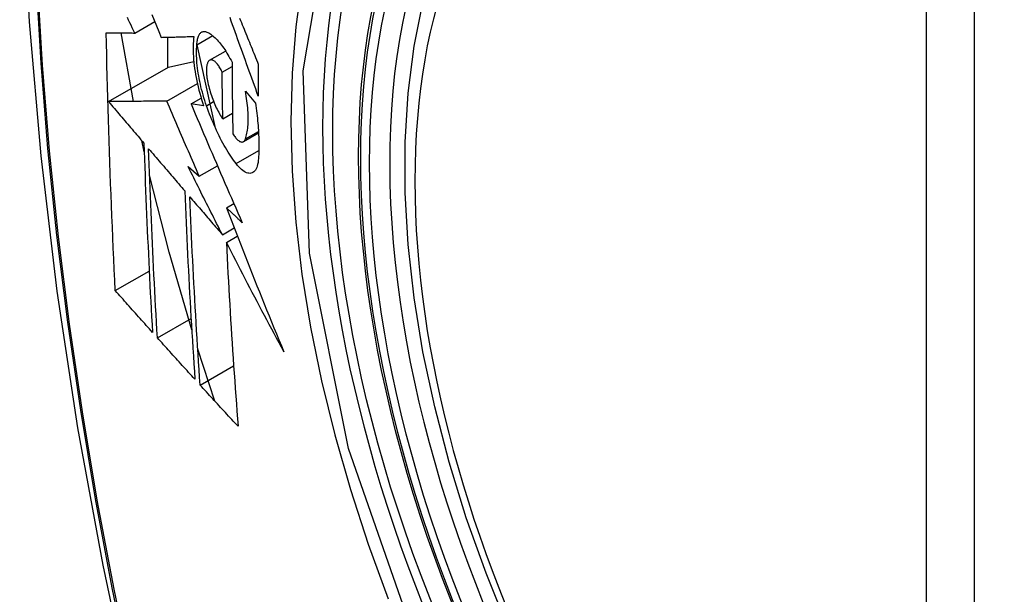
# Model space of a CAD drawing. Header units: inches. Extents: x 20 to 506, y 54 to 236.
# Tile 162 of 245: x 446.386 to 446.727, y 219.305 to 219.504. Entities that reach past the tile are written whole.
import ezdxf

# ---------------------------------------------------------------- set-up
doc = ezdxf.new("R2010")
doc.units = ezdxf.units.IN
doc.header["$MEASUREMENT"] = 0
doc.layers.add('Visible Edges(ANSI)', color=7, linetype='Continuous', lineweight=25)
doc.layers.add('Visible Tangent Edges(ANSI)', color=7, linetype='Continuous', lineweight=25)

msp = doc.modelspace()

# ---------------------------------------------------------------- linework, layer by layer
at = {"layer": 'Visible Edges(ANSI)'}
for p, q in [((446.42623, 219.49933), (446.43314, 219.50332)), ((446.42581, 219.47567), (446.42149, 219.49938)), ((446.44771, 219.49527), (446.45317, 219.49842)), ((446.43756, 219.49789), (446.43756, 219.48736)), ((446.44771, 219.49524), (446.45387, 219.46696)), ((446.45212, 219.4899), (446.45765, 219.4931)), ((446.43792, 219.48756), (446.44662, 219.48945)), ((446.41717, 219.47559), (446.43792, 219.48756)), ((446.45645, 219.48582), (446.45986, 219.48779)), ((446.43729, 219.47578), (446.44787, 219.48188)), ((446.46447, 219.47922), (446.46792, 219.47509)), ((446.44569, 219.47481), (446.4492, 219.47683)), ((446.45004, 219.47419), (446.44569, 219.47481)), ((446.45667, 219.46961), (446.46002, 219.47155)), ((446.46378, 219.46175), (446.46901, 219.46477)), ((446.42949, 219.45827), (446.42864, 219.4621)), ((446.44467, 219.4531), (446.44853, 219.44981)), ((446.44853, 219.44981), (446.4548, 219.45343)), ((446.45793, 219.43883), (446.46049, 219.44031)), ((446.45654, 219.42954), (446.46059, 219.43188)), ((446.45789, 219.4269), (446.46168, 219.42908)), ((446.41951, 219.41019), (446.43122, 219.41696)), ((446.43404, 219.39388), (446.44569, 219.40061)), ((446.45395, 219.37193), (446.44802, 219.3899)), ((446.44883, 219.37752), (446.46041, 219.38421))]:
    msp.add_line(p, q, dxfattribs=at)
at = {"layer": 'Visible Edges(ANSI)', "flags": 128}
for points in [[(446.4405, 219.92638), (446.42765, 219.88832), (446.41659, 219.84914), (446.4073, 219.80891), (446.39974, 219.76769), (446.39389, 219.72555), (446.38975, 219.68255), (446.38727, 219.63876), (446.38645, 219.59423), (446.38727, 219.54903), (446.3897, 219.50322), (446.39372, 219.45687), (446.39931, 219.41003), (446.40646, 219.36278), (446.41514, 219.31519), (446.42533, 219.26731), (446.43701, 219.21922)], [(446.55544, 219.29324), (446.5477, 219.3124), (446.54084, 219.33164), (446.5349, 219.35087), (446.5299, 219.37002), (446.52586, 219.389), (446.52281, 219.40772), (446.52076, 219.42611), (446.51973, 219.44409), (446.51973, 219.46158), (446.52077, 219.4785), (446.52285, 219.4948), (446.52598, 219.51039), (446.53017, 219.5252), (446.5354, 219.53917), (446.54167, 219.55221), (446.54897, 219.56427), (446.55728, 219.57525), (446.56658, 219.58508), (446.5768, 219.59369), (446.58788, 219.601)], [(446.43217, 219.50572), (446.43297, 219.50374), (446.43377, 219.50177), (446.43456, 219.4998), (446.43536, 219.49783)], [(446.42623, 219.49933), (446.4258, 219.50022), (446.42538, 219.50111), (446.42496, 219.502), (446.42453, 219.50289), (446.42411, 219.50378), (446.42368, 219.50467)], [(446.46893, 219.47751), (446.46848, 219.47874), (446.46804, 219.47998), (446.46759, 219.48121), (446.46714, 219.48245), (446.46669, 219.48368), (446.46624, 219.48492), (446.4658, 219.48616), (446.46535, 219.4874), (446.4649, 219.48863), (446.46446, 219.48987), (446.46401, 219.49111), (446.46357, 219.49234), (446.46312, 219.49358), (446.46268, 219.49481), (446.46224, 219.49605), (446.46179, 219.49728), (446.46135, 219.49851), (446.46091, 219.49974), (446.46047, 219.50097), (446.46003, 219.5022), (446.4596, 219.50343), (446.45916, 219.50465)], [(446.46246, 219.50447), (446.46277, 219.50371), (446.46307, 219.50296), (446.46338, 219.5022), (446.46369, 219.50144), (446.464, 219.50069), (446.4643, 219.49993), (446.46461, 219.49917), (446.46492, 219.49841), (446.46523, 219.49765), (446.46554, 219.49689), (446.46585, 219.49613), (446.46615, 219.49538), (446.46646, 219.49462), (446.46677, 219.49386), (446.46708, 219.4931), (446.46739, 219.49234), (446.4677, 219.49158), (446.46801, 219.49082), (446.46832, 219.49006), (446.46863, 219.4893), (446.46894, 219.48854)], [(446.41951, 219.41019), (446.41933, 219.41387), (446.41915, 219.41756), (446.41898, 219.42125), (446.41881, 219.42493), (446.41865, 219.42863), (446.41849, 219.43232), (446.41833, 219.43602), (446.41818, 219.43972), (446.41803, 219.44342), (446.41789, 219.44713), (446.41775, 219.45084), (446.41761, 219.45456), (446.41748, 219.45828), (446.41736, 219.462), (446.41724, 219.46573), (446.41712, 219.46946), (446.41701, 219.4732), (446.41691, 219.47694), (446.41681, 219.48069), (446.41671, 219.48443), (446.41662, 219.48818), (446.41654, 219.49193), (446.41646, 219.49568), (446.41639, 219.49943)], [(446.41639, 219.49943), (446.41678, 219.49943), (446.41717, 219.49942), (446.41756, 219.49942), (446.41796, 219.49941), (446.41836, 219.49941), (446.41876, 219.49941), (446.41916, 219.4994), (446.41957, 219.4994), (446.41998, 219.49939), (446.42039, 219.49939), (446.4208, 219.49938), (446.42122, 219.49938), (446.42163, 219.49938), (446.42205, 219.49937), (446.42246, 219.49937), (446.42288, 219.49936), (446.4233, 219.49936), (446.42372, 219.49935), (446.42414, 219.49935), (446.42456, 219.49935), (446.42497, 219.49934), (446.42539, 219.49934), (446.42581, 219.49933), (446.42623, 219.49933)], [(446.44771, 219.49527), (446.44774, 219.4957), (446.44778, 219.49611), (446.44783, 219.49651), (446.44789, 219.49689), (446.44796, 219.49724), (446.44804, 219.49758), (446.44814, 219.49789), (446.44825, 219.49819), (446.44836, 219.49846), (446.44849, 219.4987), (446.44862, 219.49893), (446.44877, 219.49913), (446.44893, 219.49931), (446.44909, 219.49946), (446.44926, 219.49959), (446.44944, 219.4997), (446.44963, 219.49978), (446.44982, 219.49984), (446.45003, 219.49987), (446.45023, 219.49988), (446.45045, 219.49987), (446.45067, 219.49983), (446.45089, 219.49977), (446.45112, 219.49968)], [(446.45112, 219.49968), (446.45147, 219.49953), (446.45182, 219.49934), (446.45217, 219.49913), (446.45253, 219.49889), (446.45289, 219.49863), (446.45326, 219.49834), (446.45362, 219.49803), (446.45399, 219.49768), (446.45437, 219.49732), (446.45474, 219.49693), (446.45511, 219.49652), (446.45548, 219.49608), (446.45586, 219.49562), (446.45623, 219.49514), (446.4566, 219.49464), (446.45697, 219.49411), (446.45734, 219.49357), (446.45771, 219.493), (446.45808, 219.49241), (446.45844, 219.49181), (446.4588, 219.49119), (446.45915, 219.49055), (446.4595, 219.48989), (446.45985, 219.48921)], [(446.43536, 219.49783), (446.43582, 219.49784), (446.43629, 219.49785), (446.43675, 219.49787), (446.43722, 219.49788), (446.43768, 219.49789), (446.43815, 219.4979), (446.43862, 219.49791), (446.43909, 219.49793), (446.43956, 219.49794), (446.44003, 219.49795), (446.44051, 219.49796), (446.44098, 219.49798), (446.44145, 219.49799), (446.44192, 219.498), (446.4424, 219.49802), (446.44287, 219.49803), (446.44335, 219.49804), (446.44382, 219.49805), (446.4443, 219.49807), (446.44477, 219.49808), (446.44525, 219.49809), (446.44572, 219.49811), (446.44619, 219.49812), (446.44667, 219.49813)], [(446.44667, 219.49813), (446.44657, 219.49736), (446.44649, 219.49656), (446.44643, 219.49573), (446.4464, 219.49486), (446.44639, 219.49397), (446.4464, 219.49305), (446.44643, 219.49211), (446.44648, 219.49115), (446.44655, 219.49016), (446.44665, 219.48915), (446.44677, 219.48813), (446.44691, 219.48709), (446.44706, 219.48604), (446.44724, 219.48498), (446.44744, 219.48391), (446.44766, 219.48283), (446.4479, 219.48175), (446.44816, 219.48066), (446.44843, 219.47958), (446.44872, 219.47849), (446.44903, 219.47741), (446.44935, 219.47633), (446.44969, 219.47526), (446.45004, 219.47419)], [(446.45103, 219.47416), (446.45072, 219.47509), (446.45042, 219.47602), (446.45013, 219.47696), (446.44986, 219.4779), (446.44959, 219.47884), (446.44935, 219.47978), (446.44911, 219.48073), (446.4489, 219.48167), (446.44869, 219.48261), (446.44851, 219.48355), (446.44834, 219.48448), (446.44818, 219.48539), (446.44805, 219.4863), (446.44793, 219.4872), (446.44783, 219.48809), (446.44774, 219.48896), (446.44767, 219.48982), (446.44763, 219.49066), (446.4476, 219.49149), (446.44758, 219.49229), (446.44759, 219.49307), (446.44761, 219.49383), (446.44765, 219.49456), (446.44771, 219.49527)], [(446.45186, 219.4897), (446.45175, 219.48958), (446.45166, 219.48945), (446.45156, 219.48931), (446.45148, 219.48914), (446.4514, 219.48897), (446.45132, 219.48878), (446.45126, 219.48858), (446.45119, 219.48836), (446.45114, 219.48813), (446.4511, 219.48789), (446.45106, 219.48763), (446.45103, 219.48736), (446.451, 219.48708), (446.45099, 219.48679), (446.45098, 219.48649), (446.45098, 219.48618), (446.45099, 219.48586), (446.451, 219.48553), (446.45102, 219.4852), (446.45105, 219.48485), (446.45109, 219.48451), (446.45113, 219.48415), (446.45119, 219.48379), (446.45125, 219.48343)], [(446.45645, 219.48582), (446.45625, 219.48621), (446.45606, 219.4866), (446.45586, 219.48697), (446.45566, 219.48732), (446.45545, 219.48765), (446.45524, 219.48797), (446.45503, 219.48826), (446.45482, 219.48854), (446.45461, 219.48879), (446.4544, 219.48902), (446.45419, 219.48923), (446.45399, 219.48942), (446.45378, 219.48958), (446.45358, 219.48972), (446.45338, 219.48984), (446.45319, 219.48993), (446.453, 219.48999), (446.45281, 219.49003), (446.45264, 219.49004), (446.45246, 219.49003), (446.4523, 219.48999), (446.45215, 219.48992), (446.452, 219.48982), (446.45186, 219.4897)], [(446.45985, 219.48921), (446.45986, 219.48818), (446.45986, 219.48714), (446.45986, 219.4861), (446.45987, 219.48507), (446.45988, 219.48404), (446.45988, 219.483), (446.45989, 219.48197), (446.4599, 219.48094), (446.45991, 219.4799), (446.45992, 219.47887), (446.45993, 219.47784), (446.45995, 219.47681), (446.45996, 219.47578), (446.45997, 219.47475), (446.45999, 219.47372), (446.46, 219.47269), (446.46002, 219.47166), (446.46003, 219.47063), (446.46005, 219.46961), (446.46007, 219.46858), (446.46009, 219.46756), (446.46011, 219.46653), (446.46013, 219.46551), (446.46015, 219.46448)], [(446.46894, 219.48854), (446.46894, 219.48808), (446.46894, 219.48762), (446.46893, 219.48716), (446.46893, 219.4867), (446.46893, 219.48624), (446.46893, 219.48578), (446.46893, 219.48532), (446.46893, 219.48486), (446.46893, 219.4844), (446.46893, 219.48394), (446.46893, 219.48348), (446.46892, 219.48302), (446.46892, 219.48256), (446.46892, 219.4821), (446.46892, 219.48164), (446.46892, 219.48118), (446.46893, 219.48072), (446.46893, 219.48026), (446.46893, 219.4798), (446.46893, 219.47935), (446.46893, 219.47889), (446.46893, 219.47843), (446.46893, 219.47797), (446.46893, 219.47751)], [(446.45667, 219.46961), (446.45666, 219.47029), (446.45664, 219.47096), (446.45663, 219.47163), (446.45662, 219.47231), (446.45661, 219.47298), (446.4566, 219.47366), (446.45658, 219.47433), (446.45657, 219.475), (446.45656, 219.47568), (446.45655, 219.47635), (446.45654, 219.47703), (446.45653, 219.4777), (446.45653, 219.47838), (446.45652, 219.47905), (446.45651, 219.47973), (446.4565, 219.4804), (446.45649, 219.48108), (446.45648, 219.48176), (446.45648, 219.48243), (446.45647, 219.48311), (446.45646, 219.48379), (446.45646, 219.48446), (446.45645, 219.48514), (446.45645, 219.48582)], [(446.45125, 219.48343), (446.45136, 219.48279), (446.45149, 219.48216), (446.45163, 219.48151), (446.45178, 219.48087), (446.45195, 219.48023), (446.45213, 219.47958), (446.45232, 219.47894), (446.45252, 219.4783), (446.45272, 219.47767), (446.45294, 219.47704), (446.45317, 219.47642), (446.45341, 219.47581), (446.45365, 219.47522), (446.4539, 219.47463), (446.45416, 219.47405), (446.45442, 219.47349), (446.45469, 219.47295), (446.45496, 219.47242), (446.45524, 219.4719), (446.45552, 219.47141), (446.4558, 219.47093), (446.45609, 219.47047), (446.45638, 219.47003), (446.45667, 219.46961)], [(446.46447, 219.46269), (446.46462, 219.46313), (446.46476, 219.46361), (446.46489, 219.46411), (446.46501, 219.46464), (446.46511, 219.46519), (446.4652, 219.46576), (446.46528, 219.46636), (446.46534, 219.46698), (446.46539, 219.46762), (446.46543, 219.46828), (446.46545, 219.46897), (446.46545, 219.46967), (446.46545, 219.47039), (446.46543, 219.47113), (446.46539, 219.47188), (446.46534, 219.47266), (446.46528, 219.47344), (446.4652, 219.47424), (446.46512, 219.47504), (446.46501, 219.47586), (446.4649, 219.47669), (446.46477, 219.47753), (446.46463, 219.47837), (446.46447, 219.47922)], [(446.43729, 219.47578), (446.43651, 219.47577), (446.43572, 219.47576), (446.43493, 219.47575), (446.43414, 219.47575), (446.43334, 219.47574), (446.43254, 219.47573), (446.43173, 219.47572), (446.43092, 219.47572), (446.4301, 219.47571), (446.42928, 219.4757), (446.42845, 219.47569), (446.42762, 219.47569), (446.42678, 219.47568), (446.42593, 219.47567), (446.42508, 219.47566), (446.42423, 219.47565), (446.42337, 219.47565), (446.4225, 219.47564), (446.42163, 219.47563), (446.42075, 219.47562), (446.41987, 219.47561), (446.41897, 219.4756), (446.41808, 219.4756), (446.41717, 219.47559)], [(446.41717, 219.47559), (446.41768, 219.47499), (446.41819, 219.47439), (446.4187, 219.47379), (446.4192, 219.47319), (446.41971, 219.4726), (446.42022, 219.472), (446.42073, 219.4714), (446.42124, 219.4708), (446.42175, 219.4702), (446.42226, 219.4696), (446.42277, 219.469), (446.42328, 219.4684), (446.42379, 219.4678), (446.4243, 219.4672), (446.42481, 219.46661), (446.42532, 219.46601), (446.42583, 219.46541), (446.42634, 219.46481), (446.42685, 219.46421), (446.42736, 219.46361), (446.42787, 219.46301), (446.42837, 219.46241), (446.42888, 219.46181), (446.42939, 219.46122)], [(446.44853, 219.44981), (446.44806, 219.45089), (446.44759, 219.45197), (446.44711, 219.45305), (446.44664, 219.45414), (446.44617, 219.45522), (446.4457, 219.4563), (446.44523, 219.45738), (446.44475, 219.45847), (446.44428, 219.45955), (446.44381, 219.46063), (446.44334, 219.46172), (446.44288, 219.4628), (446.44241, 219.46388), (446.44194, 219.46496), (446.44147, 219.46605), (446.441, 219.46713), (446.44054, 219.46821), (446.44007, 219.46929), (446.43961, 219.47037), (446.43914, 219.47146), (446.43868, 219.47254), (446.43821, 219.47362), (446.43775, 219.4747), (446.43729, 219.47578)], [(446.44569, 219.47481), (446.44641, 219.47311), (446.44713, 219.47141), (446.44785, 219.4697), (446.44858, 219.468), (446.4493, 219.46629), (446.45003, 219.46458), (446.45076, 219.46286), (446.45149, 219.46115), (446.45222, 219.45943), (446.45296, 219.45772), (446.4537, 219.456), (446.45444, 219.45428), (446.45518, 219.45256), (446.45592, 219.45084), (446.45666, 219.44912), (446.4574, 219.44741), (446.45815, 219.44569), (446.4589, 219.44397), (446.45965, 219.44225), (446.4604, 219.44054), (446.46115, 219.43882), (446.4619, 219.43711), (446.46265, 219.4354), (446.4634, 219.43369)], [(446.46792, 219.47509), (446.46805, 219.4742), (446.46817, 219.47332), (446.46829, 219.47245), (446.4684, 219.47158), (446.4685, 219.47071), (446.4686, 219.46985), (446.46868, 219.469), (446.46876, 219.46816), (446.46884, 219.46732), (446.4689, 219.4665), (446.46896, 219.46568), (446.46901, 219.46486), (446.46905, 219.46406), (446.46908, 219.46327), (446.46911, 219.46248), (446.46913, 219.46171), (446.46914, 219.46095), (446.46914, 219.46019), (446.46914, 219.45945), (446.46912, 219.45872), (446.4691, 219.458), (446.46907, 219.45729), (446.46904, 219.4566), (446.469, 219.45591)], [(446.46131, 219.45413), (446.46084, 219.45474), (446.46037, 219.45538), (446.4599, 219.45604), (446.45943, 219.45672), (446.45897, 219.45743), (446.45851, 219.45815), (446.45805, 219.4589), (446.45759, 219.45967), (446.45714, 219.46045), (446.45669, 219.46126), (446.45624, 219.46208), (446.4558, 219.46293), (446.45537, 219.46379), (446.45494, 219.46467), (446.45451, 219.46556), (446.45409, 219.46647), (446.45368, 219.46739), (446.45328, 219.46832), (446.45288, 219.46927), (446.45249, 219.47023), (446.45212, 219.4712), (446.45174, 219.47218), (446.45138, 219.47317), (446.45103, 219.47416)], [(446.46015, 219.46448), (446.46036, 219.46414), (446.46058, 219.46381), (446.46079, 219.4635), (446.46101, 219.46321), (446.46122, 219.46295), (446.46144, 219.4627), (446.46165, 219.46248), (446.46186, 219.46229), (446.46207, 219.46211), (446.46228, 219.46197), (446.46248, 219.46184), (446.46268, 219.46174), (446.46287, 219.46167), (446.46306, 219.46163), (446.46324, 219.46161), (446.46341, 219.46162), (446.46357, 219.46166), (446.46373, 219.46172), (446.46388, 219.46182), (446.46402, 219.46194), (446.46415, 219.46208), (446.46426, 219.46226), (446.46437, 219.46246), (446.46447, 219.46269)], [(446.42939, 219.46122), (446.42948, 219.45846), (446.42958, 219.45571), (446.42968, 219.45296), (446.42978, 219.45021), (446.42988, 219.44747), (446.42999, 219.44473), (446.43009, 219.44199), (446.43021, 219.43925), (446.43032, 219.43652), (446.43044, 219.43378), (446.43056, 219.43106), (446.43068, 219.42833), (446.43081, 219.4256), (446.43094, 219.42288), (446.43107, 219.42016), (446.4312, 219.41744), (446.43134, 219.41473), (446.43147, 219.41201), (446.43161, 219.4093), (446.43176, 219.40659), (446.4319, 219.40388), (446.43205, 219.40117), (446.4322, 219.39847), (446.43235, 219.39577)], [(446.43404, 219.39388), (446.43388, 219.39659), (446.43373, 219.39931), (446.43358, 219.40202), (446.43343, 219.40474), (446.43329, 219.40745), (446.43314, 219.41017), (446.433, 219.41289), (446.43286, 219.4156), (446.43273, 219.41832), (446.43259, 219.42104), (446.43246, 219.42377), (446.43234, 219.42649), (446.43221, 219.42921), (446.43209, 219.43194), (446.43197, 219.43466), (446.43185, 219.43739), (446.43174, 219.44012), (446.43163, 219.44286), (446.43152, 219.44559), (446.43142, 219.44833), (446.43131, 219.45107), (446.43121, 219.45381), (446.43112, 219.45655), (446.43103, 219.4593)], [(446.43103, 219.4593), (446.43155, 219.45869), (446.43206, 219.45808), (446.43258, 219.45748), (446.4331, 219.45687), (446.43362, 219.45626), (446.43414, 219.45565), (446.43466, 219.45504), (446.43518, 219.45443), (446.4357, 219.45382), (446.43623, 219.45321), (446.43675, 219.4526), (446.43727, 219.45199), (446.43779, 219.45138), (446.43831, 219.45077), (446.43883, 219.45016), (446.43935, 219.44955), (446.43988, 219.44894), (446.4404, 219.44833), (446.44092, 219.44772), (446.44144, 219.44711), (446.44196, 219.4465), (446.44248, 219.44589), (446.443, 219.44529), (446.44353, 219.44468)], [(446.469, 219.45591), (446.46893, 219.45518), (446.46883, 219.4545), (446.46871, 219.45387), (446.46855, 219.4533), (446.46837, 219.45278), (446.46816, 219.45232), (446.46793, 219.45192), (446.46767, 219.45157), (446.46738, 219.45129), (446.46708, 219.45107), (446.46676, 219.45091), (446.46641, 219.45081), (446.46605, 219.45077), (446.46567, 219.45079), (446.46528, 219.45087), (446.46487, 219.45101), (446.46445, 219.45121), (446.46402, 219.45147), (446.46359, 219.45178), (446.46314, 219.45214), (446.46269, 219.45256), (446.46223, 219.45303), (446.46177, 219.45355), (446.46131, 219.45413)], [(446.45654, 219.42954), (446.45604, 219.43052), (446.45554, 219.4315), (446.45504, 219.43248), (446.45454, 219.43346), (446.45405, 219.43444), (446.45355, 219.43543), (446.45305, 219.43641), (446.45255, 219.43739), (446.45206, 219.43837), (446.45156, 219.43935), (446.45107, 219.44034), (446.45057, 219.44132), (446.45008, 219.4423), (446.44958, 219.44328), (446.44909, 219.44427), (446.4486, 219.44525), (446.4481, 219.44623), (446.44761, 219.44721), (446.44712, 219.44819), (446.44663, 219.44917), (446.44614, 219.45016), (446.44565, 219.45114), (446.44516, 219.45212), (446.44467, 219.4531)], [(446.44593, 219.3966), (446.43813, 219.42345), (446.43135, 219.45019)], [(446.44353, 219.44468), (446.44363, 219.44193), (446.44375, 219.43919), (446.44386, 219.43644), (446.44398, 219.43371), (446.4441, 219.43097), (446.44423, 219.42824), (446.44436, 219.42551), (446.44449, 219.42278), (446.44463, 219.42005), (446.44477, 219.41733), (446.44491, 219.41461), (446.44505, 219.4119), (446.4452, 219.40918), (446.44535, 219.40647), (446.44551, 219.40377), (446.44566, 219.40106), (446.44582, 219.39836), (446.44598, 219.39566), (446.44615, 219.39296), (446.44631, 219.39027), (446.44648, 219.38758), (446.44665, 219.38489), (446.44683, 219.38221), (446.447, 219.37953)], [(446.44883, 219.37752), (446.44865, 219.38021), (446.44847, 219.38291), (446.4483, 219.38561), (446.44813, 219.3883), (446.44795, 219.391), (446.44779, 219.3937), (446.44762, 219.3964), (446.44746, 219.3991), (446.4473, 219.40181), (446.44714, 219.40451), (446.44699, 219.40722), (446.44684, 219.40993), (446.44669, 219.41264), (446.44655, 219.41536), (446.4464, 219.41807), (446.44627, 219.42079), (446.44613, 219.42351), (446.446, 219.42623), (446.44587, 219.42896), (446.44575, 219.43169), (446.44562, 219.43442), (446.44551, 219.43715), (446.44539, 219.43989), (446.44528, 219.44263)], [(446.44528, 219.44263), (446.44575, 219.44208), (446.44622, 219.44154), (446.44668, 219.44099), (446.44715, 219.44045), (446.44762, 219.4399), (446.44809, 219.43936), (446.44856, 219.43881), (446.44903, 219.43827), (446.44949, 219.43772), (446.44996, 219.43718), (446.45043, 219.43663), (446.4509, 219.43608), (446.45137, 219.43554), (446.45184, 219.43499), (446.45231, 219.43445), (446.45278, 219.4339), (446.45325, 219.43336), (446.45372, 219.43281), (446.45419, 219.43226), (446.45466, 219.43172), (446.45513, 219.43117), (446.4556, 219.43063), (446.45607, 219.43008), (446.45654, 219.42954)], [(446.4634, 219.43369), (446.46318, 219.43391), (446.46295, 219.43412), (446.46272, 219.43433), (446.46249, 219.43455), (446.46226, 219.43476), (446.46203, 219.43498), (446.46181, 219.43519), (446.46158, 219.4354), (446.46135, 219.43562), (446.46112, 219.43583), (446.46089, 219.43605), (446.46066, 219.43626), (446.46044, 219.43648), (446.46021, 219.43669), (446.45998, 219.4369), (446.45975, 219.43712), (446.45952, 219.43733), (446.45929, 219.43755), (446.45907, 219.43776), (446.45884, 219.43797), (446.45861, 219.43819), (446.45838, 219.4384), (446.45815, 219.43862), (446.45793, 219.43883)], [(446.45793, 219.43883), (446.45872, 219.43676), (446.45952, 219.43468), (446.46031, 219.4326), (446.46112, 219.43053), (446.46192, 219.42845), (446.46273, 219.42637), (446.46354, 219.4243), (446.46435, 219.42222), (446.46517, 219.42014), (446.46599, 219.41807), (446.46681, 219.41599), (446.46764, 219.41391), (446.46847, 219.41184), (446.4693, 219.40976), (446.47013, 219.40769), (446.47097, 219.40561), (446.47181, 219.40354), (446.47266, 219.40146), (446.4735, 219.39939), (446.47436, 219.39732), (446.47521, 219.39524), (446.47607, 219.39317), (446.47693, 219.3911), (446.47779, 219.38903)], [(446.47779, 219.38903), (446.47694, 219.39061), (446.47609, 219.39218), (446.47525, 219.39376), (446.4744, 219.39533), (446.47356, 219.39691), (446.47272, 219.39849), (446.47188, 219.40007), (446.47104, 219.40165), (446.4702, 219.40323), (446.46937, 219.40481), (446.46853, 219.40639), (446.4677, 219.40797), (446.46687, 219.40955), (446.46605, 219.41113), (446.46522, 219.41271), (446.4644, 219.41429), (446.46358, 219.41587), (446.46276, 219.41745), (446.46194, 219.41902), (446.46113, 219.4206), (446.46032, 219.42218), (446.45951, 219.42375), (446.4587, 219.42532), (446.45789, 219.4269)], [(446.45789, 219.4269), (446.45802, 219.42421), (446.45816, 219.42153), (446.45829, 219.41884), (446.45844, 219.41616), (446.45858, 219.41349), (446.45873, 219.41081), (446.45888, 219.40814), (446.45904, 219.40547), (446.4592, 219.4028), (446.45936, 219.40014), (446.45953, 219.39748), (446.4597, 219.39482), (446.45987, 219.39216), (446.46005, 219.38951), (446.46023, 219.38687), (446.46041, 219.38423), (446.4606, 219.38159), (446.46078, 219.37896), (446.46097, 219.37633), (446.46116, 219.3737), (446.46136, 219.37108), (446.46155, 219.36847), (446.46175, 219.36586), (446.46195, 219.36325)], [(446.43235, 219.39577), (446.43181, 219.39637), (446.43128, 219.39697), (446.43074, 219.39757), (446.4302, 219.39817), (446.42967, 219.39877), (446.42913, 219.39937), (446.42859, 219.39997), (446.42806, 219.40057), (446.42752, 219.40117), (446.42699, 219.40178), (446.42645, 219.40238), (446.42591, 219.40298), (446.42538, 219.40358), (446.42484, 219.40418), (446.42431, 219.40478), (446.42377, 219.40538), (446.42324, 219.40599), (446.42271, 219.40659), (446.42217, 219.40719), (446.42164, 219.40779), (446.42111, 219.40839), (446.42057, 219.40899), (446.42004, 219.40959), (446.41951, 219.41019)], [(446.447, 219.37953), (446.44646, 219.38012), (446.44592, 219.38072), (446.44538, 219.38132), (446.44483, 219.38192), (446.44429, 219.38251), (446.44375, 219.38311), (446.44321, 219.38371), (446.44267, 219.38431), (446.44212, 219.38491), (446.44158, 219.38551), (446.44104, 219.3861), (446.4405, 219.3867), (446.43996, 219.3873), (446.43942, 219.3879), (446.43888, 219.3885), (446.43834, 219.3891), (446.4378, 219.3897), (446.43726, 219.39029), (446.43673, 219.39089), (446.43619, 219.39149), (446.43565, 219.39209), (446.43511, 219.39269), (446.43458, 219.39329), (446.43404, 219.39388)], [(446.46195, 219.36325), (446.4614, 219.36385), (446.46085, 219.36444), (446.4603, 219.36503), (446.45975, 219.36563), (446.4592, 219.36622), (446.45865, 219.36682), (446.45811, 219.36741), (446.45756, 219.368), (446.45701, 219.3686), (446.45646, 219.36919), (446.45591, 219.36979), (446.45537, 219.37038), (446.45482, 219.37098), (446.45427, 219.37157), (446.45373, 219.37217), (446.45318, 219.37276), (446.45264, 219.37336), (446.45209, 219.37395), (446.45155, 219.37455), (446.451, 219.37514), (446.45046, 219.37574), (446.44992, 219.37633), (446.44937, 219.37693), (446.44883, 219.37752)]]:
    msp.add_lwpolyline(points, dxfattribs=at)
at = {"layer": 'Visible Edges(ANSI)'}
msp.add_ellipse((446.73359, 219.32371), major_axis=(-0.15994, 0.27703), ratio=0.57735, dxfattribs=at)
msp.add_ellipse((446.73707, 219.32572), major_axis=(0.15748, -0.27276), ratio=0.57735, start_param=2.363977, end_param=7.060801, dxfattribs=at)
at = {"layer": 'Visible Tangent Edges(ANSI)'}
for p, q in [((446.69983, 219.58835), (446.69983, 219.10368)), ((446.71654, 219.10368), (446.71654, 219.58835)), ((446.45103, 219.47416), (446.4535, 219.47559)), ((446.46447, 219.46269), (446.46898, 219.46529)), ((446.46131, 219.45413), (446.46912, 219.45864))]:
    msp.add_line(p, q, dxfattribs=at)
at = {"layer": 'Visible Tangent Edges(ANSI)', "flags": 128}
for points in [[(446.43963, 219.88264), (446.43187, 219.8602), (446.42474, 219.8371), (446.41827, 219.81336), (446.41247, 219.789), (446.40733, 219.76407), (446.40287, 219.73857), (446.3991, 219.71255), (446.39602, 219.68604), (446.39362, 219.65907), (446.39192, 219.63168), (446.3909, 219.6039), (446.39058, 219.57573), (446.39094, 219.54718), (446.39198, 219.51825), (446.39371, 219.48895), (446.39612, 219.45934), (446.39921, 219.42943), (446.40298, 219.39927), (446.40742, 219.36886), (446.41254, 219.33821), (446.41832, 219.30735), (446.42477, 219.27632)], [(446.42552, 219.27594), (446.41906, 219.30691), (446.41326, 219.3377), (446.40813, 219.36829), (446.40367, 219.39865), (446.39988, 219.42876), (446.39678, 219.45861), (446.39436, 219.48817), (446.39262, 219.5174), (446.39157, 219.54627), (446.39121, 219.57475), (446.39154, 219.60285), (446.39256, 219.63055), (446.39427, 219.65785), (446.39667, 219.68473), (446.39977, 219.71114), (446.40356, 219.73705), (446.40803, 219.76243), (446.41319, 219.78724), (446.41901, 219.81147), (446.4255, 219.83508), (446.43263, 219.85805), (446.44041, 219.88036)], [(446.52419, 219.28651), (446.50006, 219.35558), (446.48661, 219.42317), (446.48446, 219.48624), (446.49372, 219.54166), (446.514, 219.58712), (446.54427, 219.62033), (446.58321, 219.63979), (446.62918, 219.64477), (446.67984, 219.63499), (446.73296, 219.61095)], [(446.53888, 219.62145), (446.52985, 219.61347), (446.5215, 219.6045), (446.51384, 219.59458), (446.5069, 219.58373), (446.50071, 219.57199), (446.49531, 219.55939), (446.4907, 219.54598), (446.48692, 219.53184), (446.48397, 219.51699), (446.48186, 219.5015), (446.48059, 219.48539), (446.48016, 219.46871), (446.48059, 219.45149), (446.48187, 219.43385), (446.48401, 219.41585), (446.48697, 219.39754), (446.49076, 219.37899), (446.49536, 219.36026), (446.50075, 219.3414), (446.50693, 219.32247), (446.51387, 219.30355)]]:
    msp.add_lwpolyline(points, dxfattribs=at)
at = {"layer": 'Visible Tangent Edges(ANSI)'}
for centre, major_axis, start_param, end_param in [((446.73608, 219.32515), (-0.17318, 0.29996), 5.05527, 10.652693), ((446.73603, 219.32512), (-0.15059, 0.26083), 5.66855, 8.468616)]:
    msp.add_ellipse(centre, major_axis=major_axis, ratio=0.57735, start_param=start_param, end_param=end_param, dxfattribs=at)
for centre, major_axis in [((446.73667, 219.32549), (0.17111, -0.29637)), ((446.73369, 219.32377), (-0.1627, 0.2818)), ((446.73359, 219.32371), (0.1621, -0.28076))]:
    msp.add_ellipse(centre, major_axis=major_axis, ratio=0.57735, dxfattribs=at)

doc.saveas('drawing.dxf')
